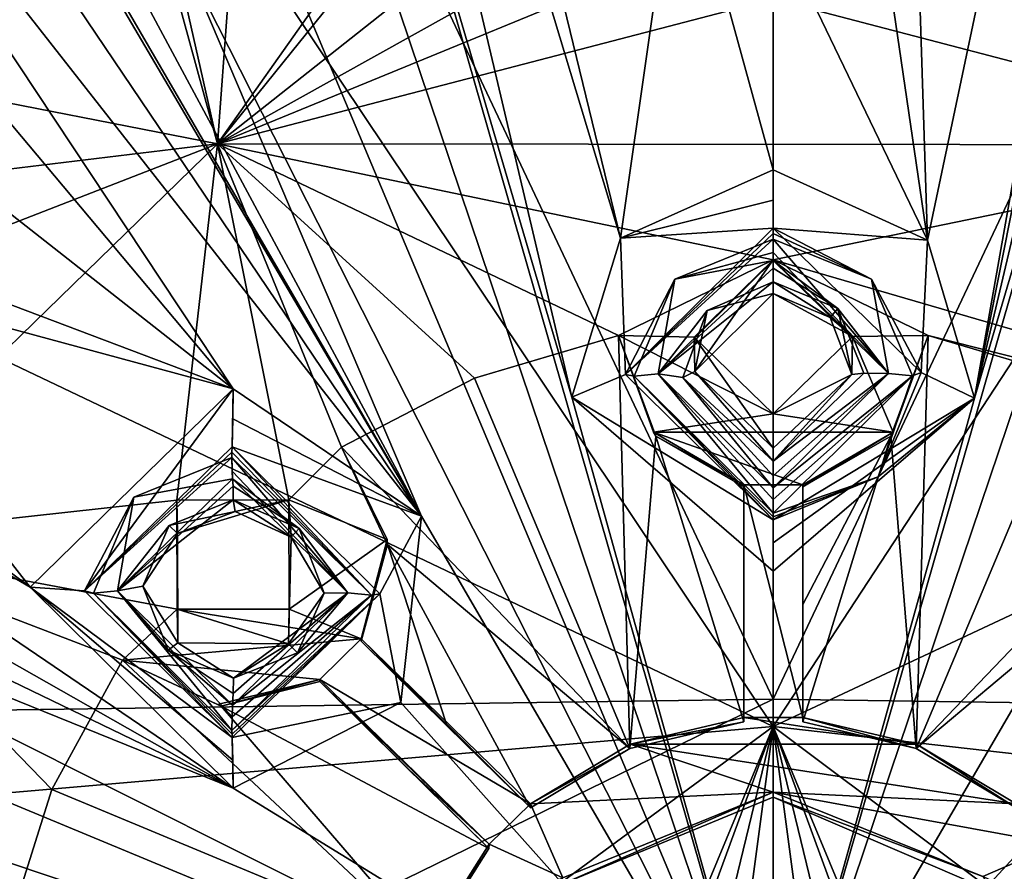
# Model space of a CAD drawing. Header units: millimetres. Extents: x -150 to 308, y -116 to 257.
# Tile 135 of 147: x 237 to 254, y 200 to 215. Entities that reach past the tile are written whole.
import ezdxf

# ---------------------------------------------------------------- set-up
doc = ezdxf.new("R2010")
doc.units = ezdxf.units.MM
doc.header["$LTSCALE"] = 81.481481
for name, color, linetype in [('1003', 7, 'CONTINUOUS'), ('1006', 7, 'CONTINUOUS'), ('1007', 7, 'CONTINUOUS'), ('1008', 7, 'CONTINUOUS'), ('1057', 7, 'CONTINUOUS'), ('1058', 7, 'CONTINUOUS'), ('1061', 7, 'CONTINUOUS'), ('1069', 7, 'CONTINUOUS'), ('1070', 7, 'CONTINUOUS'), ('1071', 7, 'CONTINUOUS'), ('1072', 7, 'CONTINUOUS'), ('1073', 7, 'CONTINUOUS'), ('1074', 7, 'CONTINUOUS'), ('1075', 7, 'CONTINUOUS'), ('1076', 7, 'CONTINUOUS'), ('1077', 7, 'CONTINUOUS'), ('1078', 7, 'CONTINUOUS'), ('1079', 7, 'CONTINUOUS'), ('138', 7, 'CONTINUOUS'), ('161', 7, 'CONTINUOUS'), ('252', 7, 'CONTINUOUS'), ('254', 7, 'CONTINUOUS'), ('713', 7, 'CONTINUOUS'), ('714', 7, 'CONTINUOUS'), ('794', 7, 'CONTINUOUS'), ('937', 7, 'CONTINUOUS'), ('938', 7, 'CONTINUOUS'), ('974', 7, 'CONTINUOUS'), ('975', 7, 'CONTINUOUS'), ('976', 7, 'CONTINUOUS'), ('977', 7, 'CONTINUOUS'), ('978', 7, 'CONTINUOUS'), ('979', 7, 'CONTINUOUS'), ('980', 7, 'CONTINUOUS'), ('981', 7, 'CONTINUOUS'), ('982', 7, 'CONTINUOUS'), ('983', 7, 'CONTINUOUS'), ('984', 7, 'CONTINUOUS'), ('985', 7, 'CONTINUOUS'), ('986', 7, 'CONTINUOUS'), ('987', 7, 'CONTINUOUS'), ('990', 7, 'CONTINUOUS'), ('991', 7, 'CONTINUOUS'), ('992', 7, 'CONTINUOUS'), ('993', 7, 'CONTINUOUS'), ('994', 7, 'CONTINUOUS'), ('995', 7, 'CONTINUOUS'), ('996', 7, 'CONTINUOUS')]:
    doc.layers.add(name, color=color, linetype=linetype)

msp = doc.modelspace()

# ---------------------------------------------------------------- linework, layer by layer
at = {"layer": '1003', "linetype": 'CONTINUOUS'}
for points in [[(237.724, 201.44, -16.876), (238.928, 203.64, -16.356), (244.119, 198.782, -17.171), (237.724, 201.44, -16.876)], [(244.119, 198.782, -17.171), (238.928, 203.64, -16.356), (240.605, 202.856, -16.43), (244.119, 198.782, -17.171)], [(242.283, 203.276, -16.275), (245.161, 200.438, -16.779), (240.605, 202.856, -16.43), (242.283, 203.276, -16.275)], [(243.722, 201.855, -16.517), (245.161, 200.438, -16.779), (242.283, 203.276, -16.275), (243.722, 201.855, -16.517)], [(245.161, 200.438, -16.779), (244.119, 198.782, -17.171), (240.605, 202.856, -16.43), (245.161, 200.438, -16.779)], [(236.977, 199.056, -17.439), (237.724, 201.44, -16.876), (244.119, 198.782, -17.171), (236.977, 199.056, -17.439)]]:
    msp.add_3dface(points, dxfattribs=at)
at = {"layer": '1006', "linetype": 'CONTINUOUS'}
for points in [[(245.163, 200.511, -17.095), (244.124, 198.86, -17.486), (245.161, 200.438, -16.779), (245.163, 200.511, -17.095)], [(244.124, 198.86, -17.486), (244.119, 198.782, -17.171), (245.161, 200.438, -16.779), (244.124, 198.86, -17.486)]]:
    msp.add_3dface(points, dxfattribs=at)
at = {"layer": '1007', "linetype": 'CONTINUOUS'}
for points in [[(242.283, 203.313, -16.433), (245.163, 200.511, -17.095), (242.283, 203.276, -16.275), (242.283, 203.313, -16.433)], [(245.163, 200.511, -17.095), (243.722, 201.855, -16.517), (242.283, 203.276, -16.275), (245.163, 200.511, -17.095)], [(245.163, 200.511, -17.095), (245.161, 200.438, -16.779), (243.722, 201.855, -16.517), (245.163, 200.511, -17.095)]]:
    msp.add_3dface(points, dxfattribs=at)
at = {"layer": '1008', "linetype": 'CONTINUOUS'}
for points in [[(238.928, 203.64, -16.356), (240.545, 202.886, -16.534), (240.605, 202.856, -16.43), (238.928, 203.64, -16.356)], [(240.545, 202.886, -16.534), (242.283, 203.313, -16.433), (240.605, 202.856, -16.43), (240.545, 202.886, -16.534)], [(242.283, 203.313, -16.433), (242.283, 203.276, -16.275), (240.605, 202.856, -16.43), (242.283, 203.313, -16.433)]]:
    msp.add_3dface(points, dxfattribs=at)
at = {"layer": '1057', "linetype": 'CONTINUOUS'}
for points in [[(250, 201.395, -16.886), (253.563, 199.959, -17.226), (250, 201.309, -16.537), (250, 201.395, -16.886)], [(250, 201.309, -16.537), (253.563, 199.959, -17.226), (253.729, 199.703, -16.916), (250, 201.309, -16.537)]]:
    msp.add_3dface(points, dxfattribs=at)
at = {"layer": '1058', "linetype": 'CONTINUOUS'}
for points in [[(246.417, 199.939, -17.231), (250, 201.395, -16.886), (246.389, 199.825, -16.888), (246.417, 199.939, -17.231)], [(250, 201.395, -16.886), (250, 201.309, -16.537), (246.389, 199.825, -16.888), (250, 201.395, -16.886)]]:
    msp.add_3dface(points, dxfattribs=at)
at = {"layer": '1061', "linetype": 'CONTINUOUS'}
for points in [[(246.389, 199.825, -16.888), (250, 201.309, -16.537), (250, 196.395, -17.638), (246.389, 199.825, -16.888)], [(250, 201.309, -16.537), (253.729, 199.703, -16.916), (250, 196.395, -17.638), (250, 201.309, -16.537)]]:
    msp.add_3dface(points, dxfattribs=at)
at = {"layer": '1069', "linetype": 'CONTINUOUS'}
for points in [[(239.855, 206.365, -15.712), (241.756, 206.368, -15.711), (239.864, 205.795, -13.343), (239.855, 206.365, -15.712)], [(239.864, 205.795, -13.343), (241.756, 206.368, -15.711), (240.844, 206.169, -13.228), (239.864, 205.795, -13.343)], [(240.844, 206.169, -13.228), (241.756, 206.368, -15.711), (241.795, 205.731, -13.269), (240.844, 206.169, -13.228)], [(241.756, 206.368, -15.711), (241.761, 204.51, -16.15), (241.795, 205.731, -13.269), (241.756, 206.368, -15.711)], [(241.795, 205.731, -13.269), (241.761, 204.51, -16.15), (241.751, 203.921, -13.617), (241.795, 205.731, -13.269)]]:
    msp.add_3dface(points, dxfattribs=at)
at = {"layer": '1070', "linetype": 'CONTINUOUS'}
for points in [[(239.859, 204.506, -16.151), (239.855, 206.365, -15.712), (239.87, 203.933, -13.698), (239.859, 204.506, -16.151)], [(239.855, 206.365, -15.712), (239.864, 205.795, -13.343), (239.87, 203.933, -13.698), (239.855, 206.365, -15.712)], [(241.761, 204.51, -16.15), (239.859, 204.506, -16.151), (241.751, 203.921, -13.617), (241.761, 204.51, -16.15)], [(241.751, 203.921, -13.617), (239.859, 204.506, -16.151), (239.87, 203.933, -13.698), (241.751, 203.921, -13.617)]]:
    msp.add_3dface(points, dxfattribs=at)
at = {"layer": '1071', "linetype": 'CONTINUOUS'}
for points in [[(240.844, 206.169, -13.228), (240.813, 206.366, -13.193), (239.724, 205.932, -13.324), (240.844, 206.169, -13.228)], [(240.844, 206.169, -13.228), (241.795, 205.731, -13.269), (240.813, 206.366, -13.193), (240.844, 206.169, -13.228)], [(240.813, 206.366, -13.193), (241.795, 205.731, -13.269), (241.934, 205.881, -13.236), (240.813, 206.366, -13.193)], [(239.864, 205.795, -13.343), (240.844, 206.169, -13.228), (239.724, 205.932, -13.324), (239.864, 205.795, -13.343)], [(239.274, 204.901, -13.541), (239.864, 205.795, -13.343), (239.724, 205.932, -13.324), (239.274, 204.901, -13.541)], [(241.934, 205.881, -13.236), (241.795, 205.731, -13.269), (242.357, 204.781, -13.428), (241.934, 205.881, -13.236)], [(239.87, 203.933, -13.698), (239.864, 205.795, -13.343), (239.274, 204.901, -13.541), (239.87, 203.933, -13.698)], [(241.795, 205.731, -13.269), (241.751, 203.921, -13.617), (242.357, 204.781, -13.428), (241.795, 205.731, -13.269)], [(239.707, 203.809, -13.73), (239.87, 203.933, -13.698), (239.274, 204.901, -13.541), (239.707, 203.809, -13.73)], [(242.357, 204.781, -13.428), (241.751, 203.921, -13.617), (241.907, 203.768, -13.641), (242.357, 204.781, -13.428)], [(240.815, 203.334, -13.772), (239.87, 203.933, -13.698), (239.707, 203.809, -13.73), (240.815, 203.334, -13.772)], [(241.751, 203.921, -13.617), (239.87, 203.933, -13.698), (240.815, 203.334, -13.772), (241.751, 203.921, -13.617)], [(241.907, 203.768, -13.641), (241.751, 203.921, -13.617), (240.815, 203.334, -13.772), (241.907, 203.768, -13.641)]]:
    msp.add_3dface(points, dxfattribs=at)
at = {"layer": '1072', "linetype": 'CONTINUOUS'}
for points in [[(240.801, 206.725, -12.844), (238.844, 204.822, -13.294), (240.809, 206.599, -13.073), (240.801, 206.725, -12.844)], [(238.844, 204.822, -13.294), (240.813, 206.366, -13.193), (240.809, 206.599, -13.073), (238.844, 204.822, -13.294)], [(239.724, 205.932, -13.324), (240.813, 206.366, -13.193), (238.844, 204.822, -13.294), (239.724, 205.932, -13.324)], [(239.274, 204.901, -13.541), (239.724, 205.932, -13.324), (238.844, 204.822, -13.294), (239.274, 204.901, -13.541)], [(239.707, 203.809, -13.73), (239.274, 204.901, -13.541), (238.844, 204.822, -13.294), (239.707, 203.809, -13.73)], [(240.802, 202.874, -13.584), (239.707, 203.809, -13.73), (238.844, 204.822, -13.294), (240.802, 202.874, -13.584)], [(240.815, 203.334, -13.772), (239.707, 203.809, -13.73), (240.811, 203.075, -13.747), (240.815, 203.334, -13.772)], [(240.811, 203.075, -13.747), (239.707, 203.809, -13.73), (240.802, 202.874, -13.584), (240.811, 203.075, -13.747)]]:
    msp.add_3dface(points, dxfattribs=at)
at = {"layer": '1073', "linetype": 'CONTINUOUS'}
for points in [[(241.934, 205.881, -13.236), (240.801, 206.725, -12.844), (240.809, 206.599, -13.073), (241.934, 205.881, -13.236)], [(240.801, 206.725, -12.844), (241.934, 205.881, -13.236), (242.762, 204.789, -13.131), (240.801, 206.725, -12.844)], [(240.813, 206.366, -13.193), (241.934, 205.881, -13.236), (240.809, 206.599, -13.073), (240.813, 206.366, -13.193)], [(241.934, 205.881, -13.236), (242.357, 204.781, -13.428), (242.762, 204.789, -13.131), (241.934, 205.881, -13.236)], [(240.811, 203.075, -13.747), (240.802, 202.874, -13.584), (242.762, 204.789, -13.131), (240.811, 203.075, -13.747)], [(240.815, 203.334, -13.772), (240.811, 203.075, -13.747), (242.762, 204.789, -13.131), (240.815, 203.334, -13.772)], [(241.907, 203.768, -13.641), (240.815, 203.334, -13.772), (242.762, 204.789, -13.131), (241.907, 203.768, -13.641)], [(242.357, 204.781, -13.428), (241.907, 203.768, -13.641), (242.762, 204.789, -13.131), (242.357, 204.781, -13.428)]]:
    msp.add_3dface(points, dxfattribs=at)
at = {"layer": '1074', "linetype": 'CONTINUOUS'}
for points in [[(240.791, 206.859, -12.653), (242.762, 204.789, -13.131), (240.788, 207.089, -12.615), (240.791, 206.859, -12.653)], [(240.788, 207.089, -12.615), (242.762, 204.789, -13.131), (243.166, 204.748, -12.969), (240.788, 207.089, -12.615)], [(240.801, 206.725, -12.844), (242.762, 204.789, -13.131), (240.791, 206.859, -12.653), (240.801, 206.725, -12.844)], [(240.79, 202.442, -13.515), (243.166, 204.748, -12.969), (240.792, 202.674, -13.456), (240.79, 202.442, -13.515)], [(243.166, 204.748, -12.969), (240.802, 202.874, -13.584), (240.792, 202.674, -13.456), (243.166, 204.748, -12.969)], [(242.762, 204.789, -13.131), (240.802, 202.874, -13.584), (243.166, 204.748, -12.969), (242.762, 204.789, -13.131)]]:
    msp.add_3dface(points, dxfattribs=at)
at = {"layer": '1075', "linetype": 'CONTINUOUS'}
for points in [[(240.801, 206.725, -12.844), (240.788, 207.089, -12.615), (239.123, 206.416, -12.814), (240.801, 206.725, -12.844)], [(240.801, 206.725, -12.844), (240.791, 206.859, -12.653), (240.788, 207.089, -12.615), (240.801, 206.725, -12.844)], [(238.844, 204.822, -13.294), (240.801, 206.725, -12.844), (239.123, 206.416, -12.814), (238.844, 204.822, -13.294)], [(238.437, 204.781, -13.159), (238.844, 204.822, -13.294), (239.123, 206.416, -12.814), (238.437, 204.781, -13.159)], [(240.79, 202.442, -13.515), (238.844, 204.822, -13.294), (238.437, 204.781, -13.159), (240.79, 202.442, -13.515)], [(240.802, 202.874, -13.584), (238.844, 204.822, -13.294), (240.792, 202.674, -13.456), (240.802, 202.874, -13.584)], [(238.844, 204.822, -13.294), (240.79, 202.442, -13.515), (240.792, 202.674, -13.456), (238.844, 204.822, -13.294)]]:
    msp.add_3dface(points, dxfattribs=at)
at = {"layer": '1076', "linetype": 'CONTINUOUS'}
for points in [[(240.792, 207.268, -12.685), (238.28, 204.822, -13.263), (240.79, 207.181, -12.644), (240.792, 207.268, -12.685)], [(238.28, 204.822, -13.263), (240.788, 207.089, -12.615), (240.79, 207.181, -12.644), (238.28, 204.822, -13.263)], [(239.123, 206.416, -12.814), (240.788, 207.089, -12.615), (238.28, 204.822, -13.263), (239.123, 206.416, -12.814)], [(238.437, 204.781, -13.159), (239.123, 206.416, -12.814), (238.28, 204.822, -13.263), (238.437, 204.781, -13.159)], [(240.793, 202.326, -13.629), (238.437, 204.781, -13.159), (238.28, 204.822, -13.263), (240.793, 202.326, -13.629)], [(240.79, 202.442, -13.515), (238.437, 204.781, -13.159), (240.791, 202.381, -13.568), (240.79, 202.442, -13.515)], [(240.791, 202.381, -13.568), (238.437, 204.781, -13.159), (240.793, 202.326, -13.629), (240.791, 202.381, -13.568)]]:
    msp.add_3dface(points, dxfattribs=at)
at = {"layer": '1077', "linetype": 'CONTINUOUS'}
for points in [[(243.166, 204.748, -12.969), (240.792, 207.268, -12.685), (240.79, 207.181, -12.644), (243.166, 204.748, -12.969)], [(240.792, 207.268, -12.685), (243.166, 204.748, -12.969), (243.306, 204.772, -13.05), (240.792, 207.268, -12.685)], [(240.788, 207.089, -12.615), (243.166, 204.748, -12.969), (240.79, 207.181, -12.644), (240.788, 207.089, -12.615)], [(243.166, 204.748, -12.969), (240.79, 202.442, -13.515), (243.306, 204.772, -13.05), (243.166, 204.748, -12.969)], [(240.79, 202.442, -13.515), (240.791, 202.381, -13.568), (243.306, 204.772, -13.05), (240.79, 202.442, -13.515)], [(240.791, 202.381, -13.568), (240.793, 202.326, -13.629), (243.306, 204.772, -13.05), (240.791, 202.381, -13.568)]]:
    msp.add_3dface(points, dxfattribs=at)
at = {"layer": '1078', "linetype": 'CONTINUOUS'}
for points in [[(244.012, 206.093, -13.127), (240.809, 208.258, -12.855), (240.804, 207.749, -12.855), (244.012, 206.093, -13.127)], [(240.792, 207.268, -12.685), (244.012, 206.093, -13.127), (240.804, 207.749, -12.855), (240.792, 207.268, -12.685)], [(244.012, 206.093, -13.127), (240.792, 207.268, -12.685), (243.306, 204.772, -13.05), (244.012, 206.093, -13.127)], [(243.662, 202.922, -13.748), (244.012, 206.093, -13.127), (243.306, 204.772, -13.05), (243.662, 202.922, -13.748)], [(240.793, 202.326, -13.629), (243.662, 202.922, -13.748), (243.306, 204.772, -13.05), (240.793, 202.326, -13.629)], [(240.808, 201.465, -14.152), (243.662, 202.922, -13.748), (240.793, 202.326, -13.629), (240.808, 201.465, -14.152)], [(240.808, 201.465, -14.152), (240.793, 202.326, -13.629), (240.804, 201.941, -13.965), (240.808, 201.465, -14.152)]]:
    msp.add_3dface(points, dxfattribs=at)
at = {"layer": '1079', "linetype": 'CONTINUOUS'}
for points in [[(240.809, 208.258, -12.855), (237.355, 204.882, -13.652), (238.28, 204.822, -13.263), (240.809, 208.258, -12.855)], [(240.809, 208.258, -12.855), (238.28, 204.822, -13.263), (240.792, 207.268, -12.685), (240.809, 208.258, -12.855)], [(240.809, 208.258, -12.855), (240.792, 207.268, -12.685), (240.804, 207.749, -12.855), (240.809, 208.258, -12.855)], [(237.355, 204.882, -13.652), (240.808, 201.465, -14.152), (240.804, 201.941, -13.965), (237.355, 204.882, -13.652)], [(237.355, 204.882, -13.652), (240.793, 202.326, -13.629), (238.28, 204.822, -13.263), (237.355, 204.882, -13.652)], [(240.793, 202.326, -13.629), (237.355, 204.882, -13.652), (240.804, 201.941, -13.965), (240.793, 202.326, -13.629)]]:
    msp.add_3dface(points, dxfattribs=at)
at = {"layer": '138', "linetype": 'CONTINUOUS'}
for points in [[(250, 183.471, -49.519), (198.712, 177.897, -44.25), (250, 202.975, -45.471), (250, 183.471, -49.519)], [(250, 202.975, -45.471), (198.712, 177.897, -44.25), (221.445, 202.572, -43.767), (250, 202.975, -45.471)], [(278.554, 202.572, -43.767), (250, 183.471, -49.519), (250, 202.975, -45.471), (278.554, 202.572, -43.767)], [(301.289, 177.897, -44.25), (250, 183.471, -49.519), (278.554, 202.572, -43.767), (301.289, 177.897, -44.25)]]:
    msp.add_3dface(points, dxfattribs=at)
at = {"layer": '161', "linetype": 'CONTINUOUS'}
for points in [[(250, 202.975, -45.471), (221.445, 202.572, -43.767), (236.337, 231.9, -36.17), (250, 202.975, -45.471)], [(263.658, 231.899, -36.17), (250, 202.975, -45.471), (236.337, 231.9, -36.17), (263.658, 231.899, -36.17)], [(278.554, 202.572, -43.767), (250, 202.975, -45.471), (263.658, 231.899, -36.17), (278.554, 202.572, -43.767)]]:
    msp.add_3dface(points, dxfattribs=at)
at = {"layer": '252', "linetype": 'CONTINUOUS'}
for points in [[(250, 254.711, -24.477), (220.571, 246.436, -26.433), (250, 202.512, -43.514), (250, 254.711, -24.477)], [(220.571, 246.436, -26.433), (201.068, 225.829, -31.305), (250, 202.512, -43.514), (220.571, 246.436, -26.433)], [(201.068, 225.829, -31.305), (194.924, 197.74, -37.945), (250, 202.512, -43.514), (201.068, 225.829, -31.305)], [(194.924, 197.74, -37.945), (205.262, 169.581, -44.601), (250, 202.512, -43.514), (194.924, 197.74, -37.945)], [(205.262, 169.581, -44.601), (228.776, 151.446, -48.888), (250, 202.512, -43.514), (205.262, 169.581, -44.601)], [(228.776, 151.446, -48.888), (233.08, 156.369, -49.254), (250, 202.512, -43.514), (228.776, 151.446, -48.888)], [(233.08, 156.369, -49.254), (239.608, 159.682, -49.581), (250, 202.512, -43.514), (233.08, 156.369, -49.254)], [(239.608, 159.682, -49.581), (244.446, 160.862, -49.713), (250, 202.512, -43.514), (239.608, 159.682, -49.581)], [(244.446, 160.862, -49.713), (249.999, 161.317, -49.764), (250, 202.512, -43.514), (244.446, 160.862, -49.713)]]:
    msp.add_3dface(points, dxfattribs=at)
at = {"layer": '254', "linetype": 'CONTINUOUS'}
for points in [[(278.959, 246.721, -26.366), (250, 254.711, -24.477), (250, 202.512, -43.514), (278.959, 246.721, -26.366)], [(299.085, 225.541, -31.373), (278.959, 246.721, -26.366), (250, 202.512, -43.514), (299.085, 225.541, -31.373)], [(304.963, 196.28, -38.29), (299.085, 225.541, -31.373), (250, 202.512, -43.514), (304.963, 196.28, -38.29)], [(250, 202.512, -43.514), (249.999, 161.317, -49.764), (255.545, 160.864, -49.713), (250, 202.512, -43.514)], [(271.223, 151.445, -48.888), (294.45, 169.196, -44.692), (250, 202.512, -43.514), (271.223, 151.445, -48.888)], [(266.905, 156.381, -49.255), (271.223, 151.445, -48.888), (250, 202.512, -43.514), (266.905, 156.381, -49.255)], [(294.45, 169.196, -44.692), (304.963, 196.28, -38.29), (250, 202.512, -43.514), (294.45, 169.196, -44.692)], [(260.392, 159.682, -49.581), (266.905, 156.381, -49.255), (250, 202.512, -43.514), (260.392, 159.682, -49.581)], [(260.392, 159.682, -49.581), (250, 202.512, -43.514), (255.545, 160.864, -49.713), (260.392, 159.682, -49.581)]]:
    msp.add_3dface(points, dxfattribs=at)
at = {"layer": '713', "linetype": 'CONTINUOUS'}
msp.add_3dface([(238.635, 220.897, -13.675), (229.518, 214.282, -15.239), (232.993, 218.078, -14.402), (238.635, 220.897, -13.675)], dxfattribs=at)
at = {"layer": '714', "linetype": 'CONTINUOUS'}
for points in [[(229.518, 214.282, -15.239), (238.635, 220.897, -13.675), (232.759, 213.475, -14.95), (229.518, 214.282, -15.239)], [(232.759, 213.475, -14.95), (238.635, 220.897, -13.675), (235.668, 213.375, -14.64), (232.759, 213.475, -14.95)], [(238.635, 220.897, -13.675), (240.544, 212.426, -14.279), (235.668, 213.375, -14.64), (238.635, 220.897, -13.675)], [(240.544, 212.426, -14.279), (238.635, 220.897, -13.675), (239.603, 215.87, -14.042), (240.544, 212.426, -14.279)], [(248.575, 216.9, -13.562), (240.544, 212.426, -14.279), (247.964, 218.296, -13.471), (248.575, 216.9, -13.562)], [(247.964, 218.296, -13.471), (240.544, 212.426, -14.279), (243.314, 215.863, -13.805), (247.964, 218.296, -13.471)], [(250, 216.311, -13.596), (240.544, 212.426, -14.279), (248.575, 216.9, -13.562), (250, 216.311, -13.596)], [(250, 214.892, -13.696), (240.544, 212.426, -14.279), (250, 216.311, -13.596), (250, 214.892, -13.696)], [(240.718, 214.808, -14.053), (240.544, 212.426, -14.279), (239.603, 215.87, -14.042), (240.718, 214.808, -14.053)], [(240.544, 212.426, -14.279), (242.227, 214.807, -13.952), (243.314, 215.863, -13.805), (240.544, 212.426, -14.279)], [(242.227, 214.807, -13.952), (240.544, 212.426, -14.279), (240.718, 214.808, -14.053), (242.227, 214.807, -13.952)], [(235.668, 213.375, -14.64), (240.544, 212.426, -14.279), (236.235, 211.904, -14.741), (235.668, 213.375, -14.64)], [(240.544, 212.426, -14.279), (233.617, 205.678, -15.874), (235.637, 210.522, -14.965), (240.544, 212.426, -14.279)], [(240.544, 212.426, -14.279), (235.637, 210.522, -14.965), (236.235, 211.904, -14.741), (240.544, 212.426, -14.279)]]:
    msp.add_3dface(points, dxfattribs=at)
at = {"layer": '794', "linetype": 'CONTINUOUS'}
for points in [[(252.624, 210.789, -12.245), (260.615, 248.69, -9.855), (251.612, 242.429, -9.556), (252.624, 210.789, -12.245)], [(253.422, 208.097, -12.709), (260.615, 248.69, -9.855), (252.624, 210.789, -12.245), (253.422, 208.097, -12.709)], [(260.615, 248.69, -9.855), (253.422, 208.097, -12.709), (260.049, 241.422, -9.801), (260.615, 248.69, -9.855)], [(251.6, 217.753, -11.23), (252.624, 210.789, -12.245), (251.612, 242.429, -9.556), (251.6, 217.753, -11.23)], [(247.402, 210.818, -12.24), (248.398, 217.804, -11.223), (239.957, 241.397, -9.801), (247.402, 210.818, -12.24)], [(240.684, 233.072, -10.047), (247.402, 210.818, -12.24), (239.957, 241.397, -9.801), (240.684, 233.072, -10.047)], [(253.422, 208.097, -12.709), (259.319, 233.082, -10.047), (260.049, 241.422, -9.801), (253.422, 208.097, -12.709)], [(227.043, 235.306, -10.989), (244.012, 206.093, -13.127), (228.263, 235.421, -10.854), (227.043, 235.306, -10.989)], [(244.012, 206.093, -13.127), (239.982, 215.555, -11.755), (228.263, 235.421, -10.854), (244.012, 206.093, -13.127)], [(230.514, 229.04, -11), (244.012, 206.093, -13.127), (227.043, 235.306, -10.989), (230.514, 229.04, -11)], [(246.575, 208.115, -12.706), (247.402, 210.818, -12.24), (240.684, 233.072, -10.047), (246.575, 208.115, -12.706)], [(241.652, 224.831, -10.61), (246.575, 208.115, -12.706), (240.684, 233.072, -10.047), (241.652, 224.831, -10.61)], [(253.422, 208.097, -12.709), (258.352, 224.845, -10.609), (259.319, 233.082, -10.047), (253.422, 208.097, -12.709)], [(229.998, 226.857, -11.22), (244.012, 206.093, -13.127), (230.514, 229.04, -11), (229.998, 226.857, -11.22)], [(232.597, 220.646, -11.599), (244.012, 206.093, -13.127), (229.998, 226.857, -11.22), (232.597, 220.646, -11.599)], [(250, 195.82, -15.205), (246.575, 208.115, -12.706), (241.652, 224.831, -10.61), (250, 195.82, -15.205)], [(242.952, 216.722, -11.476), (250, 195.82, -15.205), (241.652, 224.831, -10.61), (242.952, 216.722, -11.476)], [(253.422, 208.097, -12.709), (250, 195.82, -15.205), (258.352, 224.845, -10.609), (253.422, 208.097, -12.709)], [(250, 195.82, -15.205), (257.058, 216.747, -11.473), (258.352, 224.845, -10.609), (250, 195.82, -15.205)], [(232.277, 218.432, -11.889), (240.809, 208.258, -12.855), (232.597, 220.646, -11.599), (232.277, 218.432, -11.889)], [(240.809, 208.258, -12.855), (244.012, 206.093, -13.127), (232.597, 220.646, -11.599), (240.809, 208.258, -12.855)], [(235.38, 212.523, -12.468), (240.809, 208.258, -12.855), (232.277, 218.432, -11.889), (235.38, 212.523, -12.468)], [(247.402, 210.818, -12.24), (250, 211.98, -12.039), (248.398, 217.804, -11.223), (247.402, 210.818, -12.24)], [(248.398, 217.804, -11.223), (250, 211.98, -12.039), (250, 216.239, -11.422), (248.398, 217.804, -11.223)], [(250, 216.239, -11.422), (252.624, 210.789, -12.245), (251.6, 217.753, -11.23), (250, 216.239, -11.422)], [(242.063, 214.702, -11.785), (250, 195.82, -15.205), (242.952, 216.722, -11.476), (242.063, 214.702, -11.785)], [(250, 195.82, -15.205), (256.017, 206.158, -13.116), (257.058, 216.747, -11.473), (250, 195.82, -15.205)], [(250, 211.98, -12.039), (252.624, 210.789, -12.245), (250, 216.239, -11.422), (250, 211.98, -12.039)], [(244.012, 206.093, -13.127), (250, 195.82, -15.205), (239.982, 215.555, -11.755), (244.012, 206.093, -13.127)], [(239.982, 215.555, -11.755), (250, 195.82, -15.205), (242.063, 214.702, -11.785), (239.982, 215.555, -11.755)], [(237.355, 204.882, -13.652), (233.092, 210.342, -12.987), (225.428, 213.827, -13.21), (237.355, 204.882, -13.652)], [(225.845, 211.631, -13.497), (237.355, 204.882, -13.652), (225.428, 213.827, -13.21), (225.845, 211.631, -13.497)], [(230.035, 205.825, -14.051), (240.808, 201.465, -14.152), (215.61, 213.642, -14.639), (230.035, 205.825, -14.051)], [(240.808, 201.465, -14.152), (223.631, 211.215, -13.833), (215.61, 213.642, -14.639), (240.808, 201.465, -14.152)], [(235.333, 210.327, -12.819), (240.809, 208.258, -12.855), (235.38, 212.523, -12.468), (235.333, 210.327, -12.819)], [(223.631, 211.215, -13.833), (240.808, 201.465, -14.152), (225.845, 211.631, -13.497), (223.631, 211.215, -13.833)], [(240.808, 201.465, -14.152), (237.355, 204.882, -13.652), (225.845, 211.631, -13.497), (240.808, 201.465, -14.152)], [(237.355, 204.882, -13.652), (240.809, 208.258, -12.855), (233.092, 210.342, -12.987), (237.355, 204.882, -13.652)], [(233.092, 210.342, -12.987), (240.809, 208.258, -12.855), (235.333, 210.327, -12.819), (233.092, 210.342, -12.987)], [(250, 195.82, -15.205), (250, 205.157, -13.216), (246.575, 208.115, -12.706), (250, 195.82, -15.205)], [(250, 205.157, -13.216), (250, 195.82, -15.205), (253.422, 208.097, -12.709), (250, 205.157, -13.216)], [(243.662, 202.922, -13.748), (250, 195.82, -15.205), (244.012, 206.093, -13.127), (243.662, 202.922, -13.748)], [(256.017, 206.158, -13.116), (250, 195.82, -15.205), (256.415, 202.817, -13.772), (256.017, 206.158, -13.116)], [(250, 195.82, -15.205), (240.808, 201.465, -14.152), (230.035, 205.825, -14.051), (250, 195.82, -15.205)], [(230.837, 203.778, -14.367), (250, 195.82, -15.205), (230.035, 205.825, -14.051), (230.837, 203.778, -14.367)], [(250, 195.82, -15.205), (262.997, 199.28, -14.823), (269.999, 205.841, -14.051), (250, 195.82, -15.205)], [(261.695, 202.545, -14.057), (250, 195.82, -15.205), (269.999, 205.841, -14.051), (261.695, 202.545, -14.057)], [(228.775, 202.961, -14.732), (250, 195.82, -15.205), (230.837, 203.778, -14.367), (228.775, 202.961, -14.732)], [(237.003, 199.28, -14.823), (250, 195.82, -15.205), (228.775, 202.961, -14.732), (237.003, 199.28, -14.823)], [(240.808, 201.465, -14.152), (250, 195.82, -15.205), (243.662, 202.922, -13.748), (240.808, 201.465, -14.152)], [(250, 195.82, -15.205), (259.192, 201.465, -14.152), (256.415, 202.817, -13.772), (250, 195.82, -15.205)], [(259.192, 201.465, -14.152), (250, 195.82, -15.205), (261.695, 202.545, -14.057), (259.192, 201.465, -14.152)]]:
    msp.add_3dface(points, dxfattribs=at)
at = {"layer": '937', "linetype": 'CONTINUOUS'}
for points in [[(240.544, 212.426, -14.279), (250, 214.892, -13.696), (259.484, 212.41, -14.283), (240.544, 212.426, -14.279)], [(233.617, 205.678, -15.874), (240.544, 212.426, -14.279), (239.855, 206.365, -15.712), (233.617, 205.678, -15.874)], [(239.855, 206.365, -15.712), (240.544, 212.426, -14.279), (241.756, 206.368, -15.711), (239.855, 206.365, -15.712)], [(240.544, 212.426, -14.279), (259.484, 212.41, -14.283), (250, 210.454, -14.745), (240.544, 212.426, -14.279)], [(240.544, 212.426, -14.279), (250, 210.454, -14.745), (247.365, 209.165, -15.05), (240.544, 212.426, -14.279)], [(240.544, 212.426, -14.279), (247.365, 209.165, -15.05), (244.915, 208.438, -15.222), (240.544, 212.426, -14.279)], [(242.654, 207.267, -15.498), (240.544, 212.426, -14.279), (244.915, 208.438, -15.222), (242.654, 207.267, -15.498)], [(240.544, 212.426, -14.279), (242.654, 207.267, -15.498), (241.756, 206.368, -15.711), (240.544, 212.426, -14.279)], [(259.484, 212.41, -14.283), (266.38, 205.684, -15.873), (250, 210.454, -14.745), (259.484, 212.41, -14.283)], [(250, 210.454, -14.745), (248.653, 209.137, -15.056), (247.365, 209.165, -15.05), (250, 210.454, -14.745)], [(250, 210.454, -14.745), (266.38, 205.684, -15.873), (252.635, 209.165, -15.05), (250, 210.454, -14.745)], [(251.347, 209.148, -15.054), (250, 210.454, -14.745), (252.635, 209.165, -15.05), (251.347, 209.148, -15.054)], [(248.653, 209.137, -15.056), (250, 207.831, -15.365), (247.365, 209.165, -15.05), (248.653, 209.137, -15.056)], [(247.365, 209.165, -15.05), (250, 207.831, -15.365), (247.961, 207.52, -15.439), (247.365, 209.165, -15.05)], [(250, 207.831, -15.365), (251.347, 209.148, -15.054), (252.039, 207.52, -15.439), (250, 207.831, -15.365)], [(252.039, 207.52, -15.439), (251.347, 209.148, -15.054), (252.635, 209.165, -15.05), (252.039, 207.52, -15.439)], [(252.635, 209.165, -15.05), (266.38, 205.684, -15.873), (255.085, 208.438, -15.222), (252.635, 209.165, -15.05)], [(250, 207.831, -15.365), (252.039, 207.52, -15.439), (247.961, 207.52, -15.439), (250, 207.831, -15.365)], [(252.039, 207.52, -15.439), (250.5, 206.625, -15.65), (247.961, 207.52, -15.439), (252.039, 207.52, -15.439)], [(247.961, 207.52, -15.439), (250.5, 206.625, -15.65), (249.5, 206.625, -15.65), (247.961, 207.52, -15.439)], [(242.654, 207.267, -15.498), (243.429, 205.693, -15.87), (241.756, 206.368, -15.711), (242.654, 207.267, -15.498)], [(250.5, 206.625, -15.65), (250.5, 202.663, -16.587), (249.5, 206.625, -15.65), (250.5, 206.625, -15.65)], [(249.5, 206.625, -15.65), (250.5, 202.663, -16.587), (249.5, 202.663, -16.587), (249.5, 206.625, -15.65)], [(241.756, 206.368, -15.711), (243.429, 205.693, -15.87), (241.761, 204.51, -16.15), (241.756, 206.368, -15.711)], [(233.617, 205.678, -15.874), (239.855, 206.365, -15.712), (239.859, 204.506, -16.151), (233.617, 205.678, -15.874)], [(236.977, 199.056, -17.439), (233.617, 205.678, -15.874), (237.724, 201.44, -16.876), (236.977, 199.056, -17.439)], [(237.724, 201.44, -16.876), (233.617, 205.678, -15.874), (238.928, 203.64, -16.356), (237.724, 201.44, -16.876)], [(238.928, 203.64, -16.356), (233.617, 205.678, -15.874), (239.859, 204.506, -16.151), (238.928, 203.64, -16.356)], [(243.429, 205.693, -15.87), (242.991, 204.001, -16.27), (241.761, 204.51, -16.15), (243.429, 205.693, -15.87)], [(242.991, 204.001, -16.27), (238.928, 203.64, -16.356), (239.859, 204.506, -16.151), (242.991, 204.001, -16.27)], [(241.761, 204.51, -16.15), (242.991, 204.001, -16.27), (239.859, 204.506, -16.151), (241.761, 204.51, -16.15)], [(238.928, 203.64, -16.356), (242.991, 204.001, -16.27), (242.283, 203.313, -16.433), (238.928, 203.64, -16.356)], [(242.991, 204.001, -16.27), (245.87, 201.199, -16.933), (242.283, 203.313, -16.433), (242.991, 204.001, -16.27)], [(240.545, 202.886, -16.534), (238.928, 203.64, -16.356), (242.283, 203.313, -16.433), (240.545, 202.886, -16.534)], [(242.283, 203.313, -16.433), (245.87, 201.199, -16.933), (245.163, 200.511, -17.095), (242.283, 203.313, -16.433)], [(249.5, 202.663, -16.587), (252.434, 202.21, -16.694), (247.566, 202.21, -16.694), (249.5, 202.663, -16.587)], [(250.5, 202.663, -16.587), (252.434, 202.21, -16.694), (249.5, 202.663, -16.587), (250.5, 202.663, -16.587)], [(245.87, 201.199, -16.933), (247.566, 202.21, -16.694), (250, 201.395, -16.886), (245.87, 201.199, -16.933)], [(252.434, 202.21, -16.694), (254.13, 201.199, -16.933), (247.566, 202.21, -16.694), (252.434, 202.21, -16.694)], [(247.566, 202.21, -16.694), (254.13, 201.199, -16.933), (250, 201.395, -16.886), (247.566, 202.21, -16.694)], [(245.87, 201.199, -16.933), (250, 201.395, -16.886), (246.417, 199.939, -17.231), (245.87, 201.199, -16.933)], [(254.13, 201.199, -16.933), (254.837, 200.511, -17.095), (250, 201.395, -16.886), (254.13, 201.199, -16.933)], [(250, 201.395, -16.886), (254.837, 200.511, -17.095), (253.563, 199.959, -17.226), (250, 201.395, -16.886)], [(245.163, 200.511, -17.095), (245.87, 201.199, -16.933), (246.417, 199.939, -17.231), (245.163, 200.511, -17.095)], [(244.124, 198.86, -17.486), (245.163, 200.511, -17.095), (246.417, 199.939, -17.231), (244.124, 198.86, -17.486)], [(254.837, 200.511, -17.095), (255.876, 198.86, -17.486), (253.563, 199.959, -17.226), (254.837, 200.511, -17.095)]]:
    msp.add_3dface(points, dxfattribs=at)
at = {"layer": '938', "linetype": 'CONTINUOUS'}
msp.add_3dface([(259.484, 212.41, -14.283), (250, 214.892, -13.696), (257.773, 214.807, -13.952), (259.484, 212.41, -14.283)], dxfattribs=at)
at = {"layer": '974', "linetype": 'CONTINUOUS'}
for points in [[(248.653, 209.137, -15.056), (250, 210.454, -14.745), (248.665, 208.554, -12.605), (248.653, 209.137, -15.056)], [(248.665, 208.554, -12.605), (250, 210.454, -14.745), (250, 209.881, -12.377), (248.665, 208.554, -12.605)], [(250, 207.831, -15.365), (248.653, 209.137, -15.056), (250, 207.246, -12.831), (250, 207.831, -15.365)], [(250, 207.246, -12.831), (248.653, 209.137, -15.056), (248.665, 208.554, -12.605), (250, 207.246, -12.831)]]:
    msp.add_3dface(points, dxfattribs=at)
at = {"layer": '975', "linetype": 'CONTINUOUS'}
for points in [[(250, 210.454, -14.745), (251.347, 209.148, -15.054), (250, 209.881, -12.377), (250, 210.454, -14.745)], [(250, 209.881, -12.377), (251.347, 209.148, -15.054), (250.969, 209.47, -12.448), (250, 209.881, -12.377)], [(250.969, 209.47, -12.448), (251.347, 209.148, -15.054), (251.333, 208.502, -12.614), (250.969, 209.47, -12.448)], [(251.347, 209.148, -15.054), (250, 207.831, -15.365), (251.333, 208.502, -12.614), (251.347, 209.148, -15.054)], [(250, 207.831, -15.365), (250, 207.246, -12.831), (251.333, 208.502, -12.614), (250, 207.831, -15.365)]]:
    msp.add_3dface(points, dxfattribs=at)
at = {"layer": '976', "linetype": 'CONTINUOUS'}
for points in [[(248.874, 209.592, -12.428), (250, 209.881, -12.377), (250, 210.075, -12.345), (248.874, 209.592, -12.428)], [(250, 209.881, -12.377), (250.969, 209.47, -12.448), (250, 210.075, -12.345), (250, 209.881, -12.377)], [(250, 210.075, -12.345), (250.969, 209.47, -12.448), (251.098, 209.621, -12.423), (250, 210.075, -12.345)], [(248.665, 208.554, -12.605), (250, 209.881, -12.377), (248.874, 209.592, -12.428), (248.665, 208.554, -12.605)], [(248.462, 208.451, -12.625), (248.665, 208.554, -12.605), (248.874, 209.592, -12.428), (248.462, 208.451, -12.625)], [(250.969, 209.47, -12.448), (251.333, 208.502, -12.614), (251.098, 209.621, -12.423), (250.969, 209.47, -12.448)], [(251.098, 209.621, -12.423), (251.333, 208.502, -12.614), (251.541, 208.523, -12.612), (251.098, 209.621, -12.423)], [(250, 207.029, -12.87), (248.665, 208.554, -12.605), (248.462, 208.451, -12.625), (250, 207.029, -12.87)], [(250, 207.246, -12.831), (248.665, 208.554, -12.605), (250, 207.029, -12.87), (250, 207.246, -12.831)], [(251.333, 208.502, -12.614), (250, 207.029, -12.87), (251.541, 208.523, -12.612), (251.333, 208.502, -12.614)], [(251.333, 208.502, -12.614), (250, 207.246, -12.831), (250, 207.029, -12.87), (251.333, 208.502, -12.614)]]:
    msp.add_3dface(points, dxfattribs=at)
at = {"layer": '977', "linetype": 'CONTINUOUS'}
for points in [[(250, 210.441, -12.001), (248.041, 208.512, -12.336), (250, 210.31, -12.228), (250, 210.441, -12.001)], [(248.041, 208.512, -12.336), (250, 210.075, -12.345), (250, 210.31, -12.228), (248.041, 208.512, -12.336)], [(248.874, 209.592, -12.428), (250, 210.075, -12.345), (248.041, 208.512, -12.336), (248.874, 209.592, -12.428)], [(248.462, 208.451, -12.625), (248.874, 209.592, -12.428), (248.041, 208.512, -12.336), (248.462, 208.451, -12.625)], [(250, 206.573, -12.674), (248.462, 208.451, -12.625), (248.041, 208.512, -12.336), (250, 206.573, -12.674)], [(250, 207.029, -12.87), (248.462, 208.451, -12.625), (250, 206.774, -12.841), (250, 207.029, -12.87)], [(250, 206.774, -12.841), (248.462, 208.451, -12.625), (250, 206.573, -12.674), (250, 206.774, -12.841)]]:
    msp.add_3dface(points, dxfattribs=at)
at = {"layer": '978', "linetype": 'CONTINUOUS'}
for points in [[(251.098, 209.621, -12.423), (250, 210.441, -12.001), (250, 210.31, -12.228), (251.098, 209.621, -12.423)], [(250, 210.441, -12.001), (251.098, 209.621, -12.423), (251.959, 208.515, -12.336), (250, 210.441, -12.001)], [(250, 210.075, -12.345), (251.098, 209.621, -12.423), (250, 210.31, -12.228), (250, 210.075, -12.345)], [(251.098, 209.621, -12.423), (251.541, 208.523, -12.612), (251.959, 208.515, -12.336), (251.098, 209.621, -12.423)], [(251.541, 208.523, -12.612), (250, 207.029, -12.87), (251.959, 208.515, -12.336), (251.541, 208.523, -12.612)], [(250, 207.029, -12.87), (250, 206.774, -12.841), (251.959, 208.515, -12.336), (250, 207.029, -12.87)], [(250, 206.774, -12.841), (250, 206.573, -12.674), (251.959, 208.515, -12.336), (250, 206.774, -12.841)]]:
    msp.add_3dface(points, dxfattribs=at)
at = {"layer": '979', "linetype": 'CONTINUOUS'}
for points in [[(250, 210.576, -11.812), (251.959, 208.515, -12.336), (250, 210.806, -11.776), (250, 210.576, -11.812)], [(250, 210.806, -11.776), (251.959, 208.515, -12.336), (251.672, 210.123, -11.897), (250, 210.806, -11.776)], [(250, 210.441, -12.001), (251.959, 208.515, -12.336), (250, 210.576, -11.812), (250, 210.441, -12.001)], [(251.672, 210.123, -11.897), (251.959, 208.515, -12.336), (252.365, 208.476, -12.188), (251.672, 210.123, -11.897)], [(251.959, 208.515, -12.336), (250, 206.573, -12.674), (252.365, 208.476, -12.188), (251.959, 208.515, -12.336)], [(252.365, 208.476, -12.188), (250, 206.573, -12.674), (250, 206.373, -12.542), (252.365, 208.476, -12.188)], [(250, 206.142, -12.598), (252.365, 208.476, -12.188), (250, 206.373, -12.542), (250, 206.142, -12.598)]]:
    msp.add_3dface(points, dxfattribs=at)
at = {"layer": '980', "linetype": 'CONTINUOUS'}
for points in [[(250, 210.576, -11.812), (250, 210.806, -11.776), (248.326, 210.121, -11.897), (250, 210.576, -11.812)], [(250, 210.441, -12.001), (250, 210.576, -11.812), (248.326, 210.121, -11.897), (250, 210.441, -12.001)], [(248.041, 208.512, -12.336), (250, 210.441, -12.001), (248.326, 210.121, -11.897), (248.041, 208.512, -12.336)], [(247.635, 208.471, -12.189), (248.041, 208.512, -12.336), (248.326, 210.121, -11.897), (247.635, 208.471, -12.189)], [(250, 206.142, -12.598), (248.041, 208.512, -12.336), (247.635, 208.471, -12.189), (250, 206.142, -12.598)], [(250, 206.573, -12.674), (248.041, 208.512, -12.336), (250, 206.373, -12.542), (250, 206.573, -12.674)], [(248.041, 208.512, -12.336), (250, 206.142, -12.598), (250, 206.373, -12.542), (248.041, 208.512, -12.336)]]:
    msp.add_3dface(points, dxfattribs=at)
at = {"layer": '981', "linetype": 'CONTINUOUS'}
for points in [[(250, 210.99, -11.852), (247.487, 208.503, -12.28), (250, 210.901, -11.807), (250, 210.99, -11.852)], [(247.487, 208.503, -12.28), (250, 210.806, -11.776), (250, 210.901, -11.807), (247.487, 208.503, -12.28)], [(248.326, 210.121, -11.897), (250, 210.806, -11.776), (247.487, 208.503, -12.28), (248.326, 210.121, -11.897)], [(247.635, 208.471, -12.189), (248.326, 210.121, -11.897), (247.487, 208.503, -12.28), (247.635, 208.471, -12.189)], [(250, 206.026, -12.707), (247.635, 208.471, -12.189), (247.487, 208.503, -12.28), (250, 206.026, -12.707)], [(250, 206.142, -12.598), (247.635, 208.471, -12.189), (250, 206.081, -12.65), (250, 206.142, -12.598)], [(250, 206.081, -12.65), (247.635, 208.471, -12.189), (250, 206.026, -12.707), (250, 206.081, -12.65)]]:
    msp.add_3dface(points, dxfattribs=at)
at = {"layer": '982', "linetype": 'CONTINUOUS'}
for points in [[(251.672, 210.123, -11.897), (250, 210.99, -11.852), (250, 210.901, -11.807), (251.672, 210.123, -11.897)], [(250, 210.99, -11.852), (251.672, 210.123, -11.897), (252.513, 208.532, -12.275), (250, 210.99, -11.852)], [(250, 210.806, -11.776), (251.672, 210.123, -11.897), (250, 210.901, -11.807), (250, 210.806, -11.776)], [(251.672, 210.123, -11.897), (252.365, 208.476, -12.188), (252.513, 208.532, -12.275), (251.672, 210.123, -11.897)], [(252.365, 208.476, -12.188), (250, 206.142, -12.598), (251.783, 206.76, -12.581), (252.365, 208.476, -12.188)], [(252.513, 208.532, -12.275), (252.365, 208.476, -12.188), (251.783, 206.76, -12.581), (252.513, 208.532, -12.275)], [(250, 206.142, -12.598), (250, 206.081, -12.65), (251.783, 206.76, -12.581), (250, 206.142, -12.598)], [(250, 206.081, -12.65), (250, 206.026, -12.707), (251.783, 206.76, -12.581), (250, 206.081, -12.65)]]:
    msp.add_3dface(points, dxfattribs=at)
at = {"layer": '983', "linetype": 'CONTINUOUS'}
for points in [[(252.624, 210.789, -12.245), (250, 211.98, -12.039), (250, 210.99, -11.852), (252.624, 210.789, -12.245)], [(250, 210.99, -11.852), (250, 211.98, -12.039), (250, 211.469, -12.031), (250, 210.99, -11.852)], [(252.624, 210.789, -12.245), (250, 210.99, -11.852), (252.513, 208.532, -12.275), (252.624, 210.789, -12.245)], [(253.422, 208.097, -12.709), (252.624, 210.789, -12.245), (252.513, 208.532, -12.275), (253.422, 208.097, -12.709)], [(253.422, 208.097, -12.709), (252.513, 208.532, -12.275), (251.783, 206.76, -12.581), (253.422, 208.097, -12.709)], [(250, 205.157, -13.216), (253.422, 208.097, -12.709), (250, 205.636, -13.037), (250, 205.157, -13.216)], [(250, 206.026, -12.707), (253.422, 208.097, -12.709), (251.783, 206.76, -12.581), (250, 206.026, -12.707)], [(253.422, 208.097, -12.709), (250, 206.026, -12.707), (250, 205.636, -13.037), (253.422, 208.097, -12.709)]]:
    msp.add_3dface(points, dxfattribs=at)
at = {"layer": '984', "linetype": 'CONTINUOUS'}
for points in [[(250, 211.98, -12.039), (247.402, 210.818, -12.24), (250, 211.469, -12.031), (250, 211.98, -12.039)], [(247.402, 210.818, -12.24), (250, 210.99, -11.852), (250, 211.469, -12.031), (247.402, 210.818, -12.24)], [(247.402, 210.818, -12.24), (247.487, 208.503, -12.28), (250, 210.99, -11.852), (247.402, 210.818, -12.24)], [(247.402, 210.818, -12.24), (246.575, 208.115, -12.706), (247.487, 208.503, -12.28), (247.402, 210.818, -12.24)], [(246.575, 208.115, -12.706), (250, 206.026, -12.707), (247.487, 208.503, -12.28), (246.575, 208.115, -12.706)], [(246.575, 208.115, -12.706), (250, 205.157, -13.216), (250, 206.026, -12.707), (246.575, 208.115, -12.706)], [(250, 206.026, -12.707), (250, 205.157, -13.216), (250, 205.636, -13.037), (250, 206.026, -12.707)]]:
    msp.add_3dface(points, dxfattribs=at)
at = {"layer": '985', "linetype": 'CONTINUOUS'}
for points in [[(252.039, 207.52, -15.439), (252.635, 209.165, -15.05), (252.001, 207.449, -15.344), (252.039, 207.52, -15.439)], [(250.5, 206.625, -15.65), (252.039, 207.52, -15.439), (250.5, 206.588, -15.492), (250.5, 206.625, -15.65)], [(250.5, 206.588, -15.492), (252.039, 207.52, -15.439), (252.001, 207.449, -15.344), (250.5, 206.588, -15.492)]]:
    msp.add_3dface(points, dxfattribs=at)
at = {"layer": '986', "linetype": 'CONTINUOUS'}
for points in [[(250.5, 202.663, -16.587), (250.5, 206.625, -15.65), (250.5, 202.591, -16.27), (250.5, 202.663, -16.587)], [(250.5, 206.625, -15.65), (250.5, 206.588, -15.492), (250.5, 204.587, -15.872), (250.5, 206.625, -15.65)], [(250.5, 202.591, -16.27), (250.5, 206.625, -15.65), (250.5, 204.587, -15.872), (250.5, 202.591, -16.27)]]:
    msp.add_3dface(points, dxfattribs=at)
at = {"layer": '987', "linetype": 'CONTINUOUS'}
for points in [[(252.434, 202.21, -16.694), (250.5, 202.663, -16.587), (252.43, 202.14, -16.377), (252.434, 202.21, -16.694)], [(250.5, 202.663, -16.587), (250.5, 202.591, -16.27), (252.43, 202.14, -16.377), (250.5, 202.663, -16.587)], [(254.132, 201.127, -16.617), (252.434, 202.21, -16.694), (252.43, 202.14, -16.377), (254.132, 201.127, -16.617)], [(254.13, 201.199, -16.933), (252.434, 202.21, -16.694), (254.132, 201.127, -16.617), (254.13, 201.199, -16.933)]]:
    msp.add_3dface(points, dxfattribs=at)
at = {"layer": '990', "linetype": 'CONTINUOUS'}
for points in [[(252.001, 207.449, -15.344), (252.635, 209.165, -15.05), (252.43, 202.14, -16.377), (252.001, 207.449, -15.344)], [(252.635, 209.165, -15.05), (255.085, 208.438, -15.222), (252.43, 202.14, -16.377), (252.635, 209.165, -15.05)], [(255.085, 208.438, -15.222), (257.346, 207.267, -15.498), (252.43, 202.14, -16.377), (255.085, 208.438, -15.222)], [(250.5, 206.588, -15.492), (252.001, 207.449, -15.344), (250.5, 204.587, -15.872), (250.5, 206.588, -15.492)], [(252.001, 207.449, -15.344), (250.5, 202.591, -16.27), (250.5, 204.587, -15.872), (252.001, 207.449, -15.344)], [(250.5, 202.591, -16.27), (252.001, 207.449, -15.344), (252.43, 202.14, -16.377), (250.5, 202.591, -16.27)], [(252.43, 202.14, -16.377), (257.346, 207.267, -15.498), (256.565, 205.61, -15.779), (252.43, 202.14, -16.377)], [(254.132, 201.127, -16.617), (252.43, 202.14, -16.377), (256.565, 205.61, -15.779), (254.132, 201.127, -16.617)]]:
    msp.add_3dface(points, dxfattribs=at)
at = {"layer": '991', "linetype": 'CONTINUOUS'}
for points in [[(247.365, 209.165, -15.05), (247.961, 207.52, -15.439), (247.999, 207.45, -15.344), (247.365, 209.165, -15.05)], [(247.961, 207.52, -15.439), (249.5, 206.625, -15.65), (247.999, 207.45, -15.344), (247.961, 207.52, -15.439)], [(247.999, 207.45, -15.344), (249.5, 206.625, -15.65), (249.5, 206.588, -15.492), (247.999, 207.45, -15.344)]]:
    msp.add_3dface(points, dxfattribs=at)
at = {"layer": '992', "linetype": 'CONTINUOUS'}
for points in [[(244.915, 208.438, -15.222), (247.365, 209.165, -15.05), (247.56, 202.137, -16.378), (244.915, 208.438, -15.222)], [(247.365, 209.165, -15.05), (247.999, 207.45, -15.344), (247.56, 202.137, -16.378), (247.365, 209.165, -15.05)], [(242.654, 207.267, -15.498), (244.915, 208.438, -15.222), (247.56, 202.137, -16.378), (242.654, 207.267, -15.498)], [(247.56, 202.137, -16.378), (247.999, 207.45, -15.344), (249.5, 202.591, -16.27), (247.56, 202.137, -16.378)], [(247.999, 207.45, -15.344), (249.5, 206.588, -15.492), (249.5, 202.591, -16.27), (247.999, 207.45, -15.344)], [(243.435, 205.609, -15.779), (242.654, 207.267, -15.498), (247.56, 202.137, -16.378), (243.435, 205.609, -15.779)], [(249.5, 202.591, -16.27), (249.5, 206.588, -15.492), (249.5, 204.552, -15.878), (249.5, 202.591, -16.27)], [(242.991, 203.964, -16.113), (243.435, 205.609, -15.779), (244.454, 202.518, -16.359), (242.991, 203.964, -16.113)], [(244.454, 202.518, -16.359), (243.435, 205.609, -15.779), (245.868, 201.127, -16.617), (244.454, 202.518, -16.359)], [(245.868, 201.127, -16.617), (243.435, 205.609, -15.779), (247.56, 202.137, -16.378), (245.868, 201.127, -16.617)]]:
    msp.add_3dface(points, dxfattribs=at)
at = {"layer": '993', "linetype": 'CONTINUOUS'}
for points in [[(243.429, 205.693, -15.87), (242.654, 207.267, -15.498), (243.435, 205.609, -15.779), (243.429, 205.693, -15.87)], [(242.991, 204.001, -16.27), (243.429, 205.693, -15.87), (242.991, 203.964, -16.113), (242.991, 204.001, -16.27)], [(243.429, 205.693, -15.87), (243.435, 205.609, -15.779), (242.991, 203.964, -16.113), (243.429, 205.693, -15.87)]]:
    msp.add_3dface(points, dxfattribs=at)
at = {"layer": '994', "linetype": 'CONTINUOUS'}
for points in [[(245.87, 201.199, -16.933), (242.991, 204.001, -16.27), (245.868, 201.127, -16.617), (245.87, 201.199, -16.933)], [(242.991, 204.001, -16.27), (242.991, 203.964, -16.113), (244.454, 202.518, -16.359), (242.991, 204.001, -16.27)], [(242.991, 204.001, -16.27), (244.454, 202.518, -16.359), (245.868, 201.127, -16.617), (242.991, 204.001, -16.27)]]:
    msp.add_3dface(points, dxfattribs=at)
at = {"layer": '995', "linetype": 'CONTINUOUS'}
for points in [[(247.566, 202.21, -16.694), (247.56, 202.137, -16.378), (249.5, 202.591, -16.27), (247.566, 202.21, -16.694)], [(249.5, 202.663, -16.587), (247.566, 202.21, -16.694), (249.5, 202.591, -16.27), (249.5, 202.663, -16.587)], [(247.566, 202.21, -16.694), (245.87, 201.199, -16.933), (247.56, 202.137, -16.378), (247.566, 202.21, -16.694)], [(245.87, 201.199, -16.933), (245.868, 201.127, -16.617), (247.56, 202.137, -16.378), (245.87, 201.199, -16.933)]]:
    msp.add_3dface(points, dxfattribs=at)
at = {"layer": '996', "linetype": 'CONTINUOUS'}
for points in [[(249.5, 206.625, -15.65), (249.5, 202.663, -16.587), (249.5, 206.588, -15.492), (249.5, 206.625, -15.65)], [(249.5, 206.588, -15.492), (249.5, 202.663, -16.587), (249.5, 204.552, -15.878), (249.5, 206.588, -15.492)], [(249.5, 202.663, -16.587), (249.5, 202.591, -16.27), (249.5, 204.552, -15.878), (249.5, 202.663, -16.587)]]:
    msp.add_3dface(points, dxfattribs=at)

doc.saveas('drawing.dxf')
